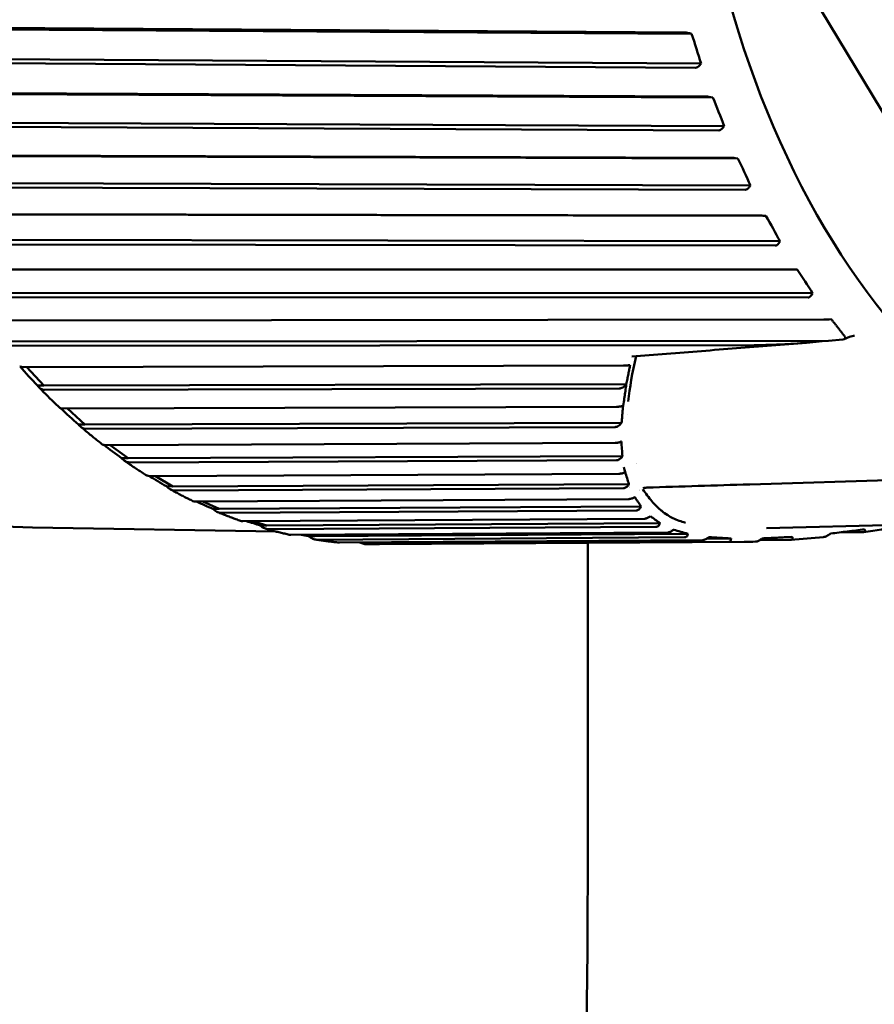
# Model space of a CAD drawing. Header units: millimetres. Extents: x 0 to 4878, y -120 to 1682.
# Tile 91 of 256: x 600 to 613, y 1034 to 1049. Entities that reach past the tile are written whole.
import ezdxf

# ---------------------------------------------------------------- set-up
doc = ezdxf.new("R2010")
doc.units = ezdxf.units.MM
doc.header["$LTSCALE"] = 2
doc.layers.add('Sichtbar (ISO)', color=7, linetype='Continuous', lineweight=50)

msp = doc.modelspace()

# ---------------------------------------------------------------- linework, layer by layer
at = {"layer": 'Sichtbar (ISO)'}
for p, q in [((611.7503, 1050.0861), (613.7755, 1046.7271)), ((597.5798, 1048.9307), (610.2372, 1048.8501)), ((610.3459, 1048.8283), (597.6196, 1048.9093)), ((610.3459, 1048.8283), (610.3138, 1048.8371)), ((610.488, 1048.3792), (597.7617, 1048.4603)), ((610.4059, 1048.3172), (597.7485, 1048.3977)), ((610.4668, 1048.3537), (610.488, 1048.3792)), ((597.9077, 1047.9445), (610.5578, 1047.8851)), ((610.6675, 1047.8686), (597.9486, 1047.9283)), ((610.6675, 1047.8686), (610.6349, 1047.8753)), ((610.7554, 1047.3756), (598.1054, 1047.4349)), ((610.834, 1047.4393), (598.1151, 1047.499)), ((610.8142, 1047.413), (610.834, 1047.4393)), ((598.2892, 1047.0035), (610.9306, 1046.9642)), ((611.0411, 1046.9532), (598.3309, 1046.9926)), ((611.0411, 1046.9532), (611.0082, 1046.9577)), ((611.2308, 1046.5465), (598.5206, 1046.5859)), ((611.2125, 1046.5198), (611.2308, 1046.5465)), ((611.1558, 1046.4816), (598.5144, 1046.5207)), ((598.7215, 1046.1141), (611.3532, 1046.0939)), ((611.4641, 1046.0884), (598.7637, 1046.1087)), ((611.4641, 1046.0884), (611.4311, 1046.0906)), ((611.6044, 1045.6414), (598.9727, 1045.6615)), ((611.6758, 1045.7071), (598.9753, 1045.7274)), ((611.659, 1045.6801), (611.6758, 1045.7071)), ((599.2017, 1045.2824), (611.8228, 1045.28)), ((611.9338, 1045.28), (611.9007, 1045.28)), ((612.1659, 1044.9267), (599.4762, 1044.9292)), ((612.1506, 1044.8996), (612.1659, 1044.9267)), ((612.0982, 1044.8607), (599.4773, 1044.8631)), ((599.7266, 1044.5142), (612.3359, 1044.528)), ((612.4468, 1044.5336), (612.4137, 1044.5313)), ((612.4039, 1044.2104), (600.0199, 1044.1968)), ((612.6223, 1044.228), (612.4039, 1044.2104)), ((612.7226, 1044.2664), (612.6383, 1044.2318)), ((611.2866, 1044.1434), (600.0245, 1044.1309)), ((600.2925, 1043.8145), (609.3236, 1043.8351)), ((600.3444, 1043.8146), (600.6026, 1043.5352)), ((600.6026, 1043.5352), (600.5048, 1043.5369)), ((609.3628, 1043.5552), (600.6026, 1043.5352)), ((609.2564, 1043.4898), (600.6108, 1043.47)), ((609.3918, 1043.2974), (609.3918, 1043.2975)), ((600.8955, 1043.1883), (609.2181, 1043.216)), ((600.9546, 1043.1885), (601.2203, 1042.949)), ((609.2931, 1042.9758), (601.2203, 1042.949)), ((609.3751, 1043.1006), (609.3751, 1043.1006)), ((601.2203, 1042.949), (601.1225, 1042.9506)), ((609.1947, 1042.9115), (601.2321, 1042.8849)), ((601.5317, 1042.6398), (609.1938, 1042.6724)), ((601.6006, 1042.6401), (601.8688, 1042.4421)), ((601.8688, 1042.4421), (601.7711, 1042.4437)), ((609.3049, 1042.4736), (601.8688, 1042.4421)), ((609.2152, 1042.4107), (601.8842, 1042.3796)), ((609.346, 1042.2351), (609.3459, 1042.2351)), ((609.3468, 1042.2351), (609.3467, 1042.2351)), ((602.1965, 1042.1728), (609.2526, 1042.2082)), ((602.2799, 1042.1732), (602.5438, 1042.018)), ((615.3555, 1042.1762), (611.2241, 1042.0483)), ((602.5438, 1042.018), (602.446, 1042.0196)), ((609.4017, 1042.0524), (602.5438, 1042.018)), ((609.3201, 1041.9914), (602.5625, 1041.9574)), ((602.8855, 1041.7904), (609.3976, 1041.8272)), ((602.9918, 1041.791), (603.2405, 1041.6795)), ((603.2405, 1041.6795), (603.1427, 1041.6812)), ((609.5861, 1041.7154), (603.2405, 1041.6795)), ((609.514, 1041.6568), (603.2625, 1041.6214)), ((603.594, 1041.4952), (609.6355, 1041.5322)), ((603.7416, 1041.4961), (603.9542, 1041.4291)), ((609.7033, 1041.5686), (609.7033, 1041.5686)), ((618.4711, 1041.553), (611.4732, 1041.3919)), ((600.4295, 1041.4), (604.0957, 1041.3387)), ((603.9542, 1041.4291), (603.8565, 1041.4308)), ((609.8713, 1041.4654), (603.9542, 1041.4291)), ((609.8085, 1041.4096), (603.9794, 1041.3738)), ((610.0256, 1041.3666), (610.0249, 1041.3665)), ((604.317, 1041.2893), (609.9859, 1041.3259)), ((604.5599, 1041.2909), (604.6801, 1041.2685)), ((604.6801, 1041.2685), (604.5824, 1041.2701)), ((610.2904, 1041.3046), (604.6801, 1041.2685)), ((610.241, 1041.252), (604.7083, 1041.2163)), ((605.0498, 1041.1741), (610.5109, 1041.2103)), ((610.9396, 1041.2351), (610.5736, 1041.2327)), ((611.8364, 1041.2127), (611.3714, 1041.2097)), ((612.9275, 1041.3309), (612.6002, 1041.3288)), ((610.9052, 1041.1861), (605.4442, 1041.15)), ((611.1384, 1041.1843), (605.649, 1041.1478)), ((608.7828, 1037.2137), (608.7828, 1041.1686))]:
    msp.add_line(p, q, dxfattribs=at)
for centre, major_axis, ratio, start_param, end_param in [((618.6435, 1054.347), (-0.2108, -12.5905), 0.6653497, 2.6722024, 6.7534186), ((600.6974, 1048.6656), (-7.6903, 10.2887), 0.6782666, 4.2183475, 4.2572751), ((601.0368, 1047.6995), (-8.6472, 9.4986), 0.6482651, 4.1556394, 4.194567), ((601.4287, 1046.7799), (-9.4661, 8.6828), 0.6139146, 4.1002215, 4.1391492), ((601.8701, 1045.9132), (-10.1603, 7.8592), 0.5754498, 4.0517383, 4.090666), ((602.3582, 1045.1052), (-10.7441, 7.04), 0.5331334, 4.0097202, 4.0486478), ((612.5736, 1044.2834), (0.0754, -0.0418), 0.4872511, 5.6508594, 5.841326), ((612.526, 1044.2938), (0.1291, -0.0466), 0.3803674, 5.8109239, 6.8170891), ((600.4253, 1043.6811), (-0.5095, 0.5483), 0.0546078, 1.2634996, 1.7858814), ((601.0354, 1043.0775), (-0.5387, 0.4827), 0.0513343, 1.2719574, 1.7791268), ((601.6772, 1042.5524), (-0.5642, 0.4139), 0.0468586, 1.2881699, 1.7722403), ((611.7231, 1054.4628), (-0.2092, -12.4982), 0.6653497, 6.0136213, 6.0136263), ((611.7231, 1054.4628), (-0.2092, -12.4982), 0.6653497, 6.0399897, 6.0399907), ((602.3464, 1042.1094), (-0.5858, 0.3423), 0.0409929, 1.3135599, 1.7655111), ((610.952, 1054.4757), (-0.2118, -12.6482), 0.6653497, 6.1240682, 6.1240722), ((610.952, 1054.4757), (-0.2118, -12.6482), 0.6653497, 6.1431409, 6.143147), ((609.6428, 1041.8863), (-0.1067, -0.1104), 0.6146761, 4.3354874, 4.3356648), ((610.952, 1054.4757), (-0.2118, -12.6482), 0.6653497, 6.1500364, 6.1500444), ((603.0385, 1041.7514), (-0.6033, 0.2684), 0.033633, 1.3499147, 1.7593323), ((603.7487, 1041.481), (-0.6168, 0.1928), 0.0248183, 1.4162303, 1.7541717), ((604.4722, 1041.2999), (-0.626, 0.116), 0.0147789, 1.5738035, 1.7505054)]:
    msp.add_ellipse(centre, major_axis=major_axis, ratio=ratio, start_param=start_param, end_param=end_param, dxfattribs=at)
for points, knots in [([(600.8731, 1067.8963), (599.9327, 1067.9121), (598.9892, 1067.7036), (597.186, 1066.8603), (596.3274, 1066.2219), (594.7784, 1064.5756), (594.09, 1063.5638), (592.9577, 1061.2719), (592.5147, 1059.9913), (591.9191, 1057.2931), (591.7667, 1055.876), (591.7672, 1053.0479), (591.9201, 1051.6375), (592.5165, 1048.9644), (592.96, 1047.7023), (594.0953, 1045.4543), (594.7868, 1044.4685), (596.3494, 1042.8782), (597.2199, 1042.2723), (598.8804, 1041.5782), (599.6535, 1041.413), (600.4295, 1041.4)], [4.7418982, 4.7418982, 4.7418982, 4.7418982, 5.0559758, 5.0559758, 5.3733113, 5.3733113, 5.6943107, 5.6943107, 6.0162376, 6.0162376, 6.3381133, 6.3381133, 6.6599202, 6.6599202, 6.9818165, 6.9818165, 7.3037049, 7.3037049, 7.6243276, 7.6243276, 7.8834909, 7.8834909, 7.8834909, 7.8834909]), ([(610.3138, 1048.8371), (610.3113, 1048.8378), (610.3089, 1048.8385), (610.294, 1048.8424), (610.2787, 1048.8456), (610.2563, 1048.849), (610.2453, 1048.85), (610.2372, 1048.8501)], [-0.0079867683, -0.0079867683, -0.0079867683, -0.0079867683, -0.0072465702, -0.0072465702, -0.0033214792, -0.0033214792, -0.0001731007, -0.0001731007, -0.0001731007, -0.0001731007]), ([(610.4059, 1048.3172), (610.414, 1048.3172), (610.4238, 1048.3199), (610.4421, 1048.3293), (610.4534, 1048.3387), (610.4636, 1048.3498), (610.4652, 1048.3517), (610.4668, 1048.3537)], [-0.0711820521, -0.0711820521, -0.0711820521, -0.0711820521, -0.0680336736, -0.0680336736, -0.0641085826, -0.0641085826, -0.0633683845, -0.0633683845, -0.0633683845, -0.0633683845]), ([(610.6349, 1047.8753), (610.6324, 1047.8758), (610.63, 1047.8763), (610.6149, 1047.8792), (610.5994, 1047.8817), (610.5769, 1047.8843), (610.5659, 1047.885), (610.5578, 1047.8851)], [-0.0079867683, -0.0079867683, -0.0079867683, -0.0079867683, -0.0072465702, -0.0072465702, -0.0033214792, -0.0033214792, -0.0001731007, -0.0001731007, -0.0001731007, -0.0001731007]), ([(610.7554, 1047.3756), (610.7634, 1047.3756), (610.7731, 1047.3783), (610.7908, 1047.388), (610.8016, 1047.3976), (610.8112, 1047.4091), (610.8127, 1047.411), (610.8142, 1047.413)], [-0.0711820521, -0.0711820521, -0.0711820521, -0.0711820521, -0.0680336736, -0.0680336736, -0.0641085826, -0.0641085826, -0.0633683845, -0.0633683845, -0.0633683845, -0.0633683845]), ([(611.0082, 1046.9577), (611.0057, 1046.958), (611.0032, 1046.9584), (610.988, 1046.9603), (610.9724, 1046.962), (610.9498, 1046.9637), (610.9387, 1046.9642), (610.9306, 1046.9642)], [-0.0079867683, -0.0079867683, -0.0079867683, -0.0079867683, -0.0072465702, -0.0072465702, -0.0033214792, -0.0033214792, -0.0001731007, -0.0001731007, -0.0001731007, -0.0001731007]), ([(611.1558, 1046.4816), (611.1638, 1046.4816), (611.1733, 1046.4844), (611.1905, 1046.4943), (611.2008, 1046.5041), (611.2097, 1046.5158), (611.2111, 1046.5178), (611.2125, 1046.5198)], [-0.0711820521, -0.0711820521, -0.0711820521, -0.0711820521, -0.0680336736, -0.0680336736, -0.0641085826, -0.0641085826, -0.0633683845, -0.0633683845, -0.0633683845, -0.0633683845]), ([(611.4311, 1046.0906), (611.4286, 1046.0908), (611.4261, 1046.091), (611.4107, 1046.0919), (611.3951, 1046.0928), (611.3724, 1046.0936), (611.3613, 1046.0939), (611.3532, 1046.0939)], [-0.0079867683, -0.0079867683, -0.0079867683, -0.0079867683, -0.0072465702, -0.0072465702, -0.0033214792, -0.0033214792, -0.0001731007, -0.0001731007, -0.0001731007, -0.0001731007]), ([(611.6044, 1045.6414), (611.6125, 1045.6415), (611.6218, 1045.6443), (611.6384, 1045.6543), (611.6482, 1045.6642), (611.6564, 1045.676), (611.6577, 1045.678), (611.659, 1045.6801)], [-0.0711820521, -0.0711820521, -0.0711820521, -0.0711820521, -0.0680336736, -0.0680336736, -0.0641085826, -0.0641085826, -0.0633683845, -0.0633683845, -0.0633683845, -0.0633683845]), ([(611.9007, 1045.28), (611.8981, 1045.28), (611.8957, 1045.28), (611.8803, 1045.28), (611.8646, 1045.28), (611.8419, 1045.28), (611.8308, 1045.28), (611.8228, 1045.28)], [-0.0079867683, -0.0079867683, -0.0079867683, -0.0079867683, -0.0072465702, -0.0072465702, -0.0033214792, -0.0033214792, -0.0001731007, -0.0001731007, -0.0001731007, -0.0001731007]), ([(612.0982, 1044.8607), (612.1063, 1044.8608), (612.1154, 1044.8637), (612.1315, 1044.8737), (612.1407, 1044.8837), (612.1483, 1044.8955), (612.1494, 1044.8975), (612.1506, 1044.8996)], [-0.0711820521, -0.0711820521, -0.0711820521, -0.0711820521, -0.0680336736, -0.0680336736, -0.0641085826, -0.0641085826, -0.0633683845, -0.0633683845, -0.0633683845, -0.0633683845]), ([(612.4137, 1044.5313), (612.4112, 1044.5312), (612.4087, 1044.531), (612.3934, 1044.53), (612.3777, 1044.5292), (612.355, 1044.5283), (612.344, 1044.528), (612.3359, 1044.528)], [-0.0079867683, -0.0079867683, -0.0079867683, -0.0079867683, -0.0072465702, -0.0072465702, -0.0033214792, -0.0033214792, -0.0001731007, -0.0001731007, -0.0001731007, -0.0001731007]), ([(612.0736, 1044.1802), (611.8981, 1044.1662), (611.7227, 1044.1522), (611.3719, 1044.1244), (611.1966, 1044.1105), (610.8459, 1044.0827), (610.6707, 1044.0689), (610.3202, 1044.0412), (610.145, 1044.0274), (609.7946, 1043.9999), (609.6195, 1043.9862), (609.4444, 1043.9724)], [4.7304862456, 4.7304862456, 4.7304862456, 4.7304862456, 4.7309625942, 4.7309625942, 4.7314389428, 4.7314389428, 4.7319152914, 4.7319152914, 4.73239164, 4.73239164, 4.7328679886, 4.7328679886, 4.7328679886, 4.7328679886]), ([(611.2866, 1044.1434), (611.3033, 1044.1434), (611.3201, 1044.1435), (611.4482, 1044.1448), (611.5594, 1044.1488), (611.8917, 1044.1646), (612.1596, 1044.1853), (612.4039, 1044.2104)], [-0.56820326, -0.56820326, -0.56820326, -0.56820326, -0.5621239, -0.5621239, -0.52178613, -0.52178613, -0.42946614, -0.42946614, -0.42946614, -0.42946614]), ([(612.7976, 1044.2858), (612.786, 1044.2848), (612.774, 1044.2827), (612.7488, 1044.2763), (612.7355, 1044.2717), (612.7226, 1044.2664)], [0, 0, 0, 0, 0.0036893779, 0.0036893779, 0.0078683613, 0.0078683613, 0.0078683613, 0.0078683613]), ([(600.2925, 1043.8145), (600.2916, 1043.8145), (600.2907, 1043.8145), (600.2899, 1043.8146), (600.2734, 1043.8148), (600.2584, 1043.8162), (600.244, 1043.8195), (600.24, 1043.8214), (600.238, 1043.8235)], [0.143052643, 0.143052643, 0.143052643, 0.143052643, 0.143393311, 0.143393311, 0.143393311, 0.150034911, 0.150034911, 0.154894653, 0.154894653, 0.154894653, 0.154894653]), ([(609.4218, 1043.8461), (609.4182, 1043.8452), (609.4143, 1043.8443), (609.4058, 1043.8425), (609.4013, 1043.8417), (609.3898, 1043.8398), (609.3828, 1043.8389), (609.368, 1043.8372), (609.3606, 1043.8366), (609.3425, 1043.8354), (609.3325, 1043.8351), (609.3236, 1043.8351)], [0.000001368, 0.000001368, 0.000001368, 0.000001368, 0.001670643, 0.001670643, 0.003259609, 0.003259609, 0.005454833, 0.005454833, 0.007731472, 0.007731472, 0.011244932, 0.011244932, 0.011244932, 0.011244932]), ([(609.3636, 1043.5557), (609.3686, 1043.5818), (609.3739, 1043.6082), (609.3846, 1043.6607), (609.3899, 1043.6868), (609.3951, 1043.7129)], [0.000009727, 0.000009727, 0.000009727, 0.000009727, 0.018047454, 0.018047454, 0.035851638, 0.035851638, 0.035851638, 0.035851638]), ([(609.4218, 1043.8461), (609.4174, 1043.824), (609.4129, 1043.8015), (609.404, 1043.7575), (609.3994, 1043.7348), (609.3951, 1043.7129)], [-0.029825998, -0.029825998, -0.029825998, -0.029825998, -0.014933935, -0.014933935, -0.000011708, -0.000011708, -0.000011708, -0.000011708]), ([(600.5048, 1043.5369), (600.5191, 1043.5175), (600.5382, 1043.4983), (600.5718, 1043.477), (600.5917, 1043.4703), (600.6082, 1043.47), (600.6091, 1043.47), (600.6099, 1043.47), (600.6108, 1043.47)], [0.129222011, 0.129222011, 0.129222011, 0.129222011, 0.13675171, 0.13675171, 0.143393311, 0.143393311, 0.143393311, 0.143733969, 0.143733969, 0.143733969, 0.143733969]), ([(600.5251, 1043.5127), (600.5459, 1043.4911), (600.5668, 1043.4696), (600.6087, 1043.427), (600.6297, 1043.4058), (600.6719, 1043.3637), (600.693, 1043.3428), (600.7354, 1043.3012), (600.7567, 1043.2805), (600.7994, 1043.2395), (600.8207, 1043.2191), (600.8422, 1043.1989)], [1.012039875, 1.012039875, 1.012039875, 1.012039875, 1.020547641, 1.020547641, 1.029055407, 1.029055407, 1.037563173, 1.037563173, 1.046070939, 1.046070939, 1.054578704, 1.054578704, 1.054578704, 1.054578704]), ([(609.2564, 1043.4898), (609.2653, 1043.4898), (609.2742, 1043.4915), (609.2926, 1043.4974), (609.3023, 1043.5022), (609.3303, 1043.5196), (609.3479, 1043.5362), (609.3636, 1043.5557)], [0.000001, 0.000001, 0.000001, 0.000001, 0.003574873, 0.003574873, 0.007783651, 0.007783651, 0.016588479, 0.016588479, 0.016588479, 0.016588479]), ([(609.3335, 1043.3442), (609.3349, 1043.3534), (609.3363, 1043.3625), (609.3376, 1043.3715), (609.3387, 1043.3783), (609.3397, 1043.3851), (609.3407, 1043.3919), (609.3414, 1043.3969), (609.3422, 1043.402), (609.3429, 1043.4071), (609.3451, 1043.4222), (609.3473, 1043.4372), (609.3494, 1043.4521), (609.3544, 1043.4873), (609.3591, 1043.5218), (609.3636, 1043.5557)], [0.33333333, 0.33333333, 0.33333333, 0.33333333, 0.41666667, 0.41666667, 0.41666667, 0.47916667, 0.47916667, 0.47916667, 0.5261922, 0.5261922, 0.5261922, 0.66666667, 0.66666667, 0.66666667, 0.9991347, 0.9991347, 0.9991347, 0.9991347]), ([(600.8955, 1043.1883), (600.8947, 1043.1883), (600.8938, 1043.1883), (600.893, 1043.1883), (600.8764, 1043.1886), (600.8614, 1043.1905), (600.8483, 1043.1947), (600.8448, 1043.1967), (600.8424, 1043.1989)], [0.143052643, 0.143052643, 0.143052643, 0.143052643, 0.143393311, 0.143393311, 0.143393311, 0.150034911, 0.150034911, 0.153752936, 0.153752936, 0.153752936, 0.153752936]), ([(609.3157, 1043.2328), (609.3118, 1043.2312), (609.3083, 1043.23), (609.3001, 1043.2274), (609.2954, 1043.2261), (609.2837, 1043.2232), (609.2766, 1043.2217), (609.2618, 1043.2192), (609.2543, 1043.2182), (609.2365, 1043.2165), (609.2267, 1043.2161), (609.2181, 1043.216)], [0.000229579, 0.000229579, 0.000229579, 0.000229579, 0.00175676, 0.00175676, 0.003432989, 0.003432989, 0.005659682, 0.005659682, 0.00796036, 0.00796036, 0.011389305, 0.011389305, 0.011389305, 0.011389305]), ([(609.3157, 1043.2328), (609.3129, 1043.2061), (609.3106, 1043.1797), (609.3061, 1043.1274), (609.3039, 1043.1014), (609.3016, 1043.0754)], [-0.039430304, -0.039430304, -0.039430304, -0.039430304, -0.019597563, -0.019597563, -0.000011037, -0.000011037, -0.000011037, -0.000011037]), ([(609.1947, 1042.9115), (609.2033, 1042.9115), (609.2117, 1042.9131), (609.2288, 1042.9188), (609.2377, 1042.9233), (609.2638, 1042.9404), (609.2799, 1042.9569), (609.2933, 1042.976)], [0.000001, 0.000001, 0.000001, 0.000001, 0.003421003, 0.003421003, 0.007406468, 0.007406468, 0.016081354, 0.016081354, 0.016081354, 0.016081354]), ([(609.2933, 1042.976), (609.2946, 1042.9926), (609.296, 1043.0092), (609.2988, 1043.0423), (609.3002, 1043.0588), (609.3016, 1043.0754)], [0, 0, 0, 0, 0.012498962, 0.012498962, 0.024951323, 0.024951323, 0.024951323, 0.024951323]), ([(601.1225, 1042.9506), (601.1379, 1042.9316), (601.1579, 1042.9128), (601.1928, 1042.8918), (601.213, 1042.8852), (601.2295, 1042.8849), (601.2304, 1042.8849), (601.2312, 1042.8849), (601.2321, 1042.8849)], [0.129222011, 0.129222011, 0.129222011, 0.129222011, 0.13675171, 0.13675171, 0.143393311, 0.143393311, 0.143393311, 0.143733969, 0.143733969, 0.143733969, 0.143733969]), ([(601.1531, 1042.9187), (601.1747, 1042.9001), (601.1963, 1042.8817), (601.2397, 1042.8451), (601.2614, 1042.827), (601.305, 1042.791), (601.3268, 1042.7731), (601.3706, 1042.7376), (601.3926, 1042.72), (601.4366, 1042.6851), (601.4586, 1042.6677), (601.4807, 1042.6505)], [1.095142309, 1.095142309, 1.095142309, 1.095142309, 1.103479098, 1.103479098, 1.111815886, 1.111815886, 1.120152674, 1.120152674, 1.128489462, 1.128489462, 1.136826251, 1.136826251, 1.136826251, 1.136826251]), ([(609.2893, 1042.6941), (609.2858, 1042.6923), (609.2819, 1042.6905), (609.2735, 1042.6871), (609.2691, 1042.6854), (609.2576, 1042.6817), (609.2505, 1042.6797), (609.2354, 1042.6764), (609.2279, 1042.6751), (609.2109, 1042.6729), (609.2018, 1042.6724), (609.1938, 1042.6724)], [0.000002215, 0.000002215, 0.000002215, 0.000002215, 0.001651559, 0.001651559, 0.003241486, 0.003241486, 0.005518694, 0.005518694, 0.007867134, 0.007867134, 0.011071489, 0.011071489, 0.011071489, 0.011071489]), ([(609.2893, 1042.6941), (609.292, 1042.6571), (609.2946, 1042.6201), (609.2999, 1042.5465), (609.3025, 1042.51), (609.3049, 1042.4733)], [-0.062559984, -0.062559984, -0.062559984, -0.062559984, -0.031101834, -0.031101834, -0.000069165, -0.000069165, -0.000069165, -0.000069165]), ([(601.5317, 1042.6398), (601.5308, 1042.6398), (601.5299, 1042.6398), (601.5291, 1042.6399), (601.5126, 1042.6401), (601.4974, 1042.6426), (601.4857, 1042.6473), (601.4831, 1042.6488), (601.4809, 1042.6506)], [0.1430526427, 0.1430526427, 0.1430526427, 0.1430526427, 0.1433933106, 0.1433933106, 0.1433933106, 0.1500349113, 0.1500349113, 0.1524867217, 0.1524867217, 0.1524867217, 0.1524867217]), ([(601.7711, 1042.4437), (601.7875, 1042.4252), (601.8085, 1042.4068), (601.8445, 1042.3863), (601.865, 1042.3799), (601.8816, 1042.3796), (601.8824, 1042.3796), (601.8833, 1042.3796), (601.8841, 1042.3796)], [0.129222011, 0.129222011, 0.129222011, 0.129222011, 0.13675171, 0.13675171, 0.143393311, 0.143393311, 0.143393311, 0.143733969, 0.143733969, 0.143733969, 0.143733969]), ([(601.814, 1042.4046), (601.8361, 1042.3891), (601.8583, 1042.3737), (601.9028, 1042.3433), (601.9251, 1042.3282), (601.9697, 1042.2983), (601.9921, 1042.2835), (602.0369, 1042.2541), (602.0594, 1042.2396), (602.1044, 1042.2108), (602.1269, 1042.1965), (602.1495, 1042.1824)], [1.178243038, 1.178243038, 1.178243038, 1.178243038, 1.186411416, 1.186411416, 1.194579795, 1.194579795, 1.202748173, 1.202748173, 1.210916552, 1.210916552, 1.219084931, 1.219084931, 1.219084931, 1.219084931]), ([(609.2152, 1042.4107), (609.2235, 1042.4107), (609.2316, 1042.4124), (609.2478, 1042.418), (609.2559, 1042.4224), (609.2797, 1042.4391), (609.2938, 1042.4551), (609.3049, 1042.4733)], [0.000001, 0.000001, 0.000001, 0.000001, 0.003329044, 0.003329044, 0.007171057, 0.007171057, 0.01548845, 0.01548845, 0.01548845, 0.01548845]), ([(609.3461, 1042.2348), (609.3425, 1042.2326), (609.3386, 1042.2304), (609.3302, 1042.2261), (609.3256, 1042.224), (609.3139, 1042.2193), (609.3066, 1042.2169), (609.2913, 1042.2127), (609.2838, 1042.2112), (609.2678, 1042.2088), (609.2598, 1042.2082), (609.2526, 1042.2082)], [0.000054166, 0.000054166, 0.000054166, 0.000054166, 0.001695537, 0.001695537, 0.00333713, 0.00333713, 0.005679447, 0.005679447, 0.008091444, 0.008091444, 0.010966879, 0.010966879, 0.010966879, 0.010966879]), ([(609.4017, 1042.0524), (609.3924, 1042.083), (609.3831, 1042.1137), (609.3649, 1042.1746), (609.3558, 1042.2049), (609.3463, 1042.235)], [0.000014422, 0.000014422, 0.000014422, 0.000014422, 0.030355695, 0.030355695, 0.060380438, 0.060380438, 0.060380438, 0.060380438]), ([(602.1965, 1042.1728), (602.1956, 1042.1728), (602.1948, 1042.1728), (602.1939, 1042.1728), (602.1774, 1042.1731), (602.1621, 1042.176), (602.152, 1042.1809), (602.1508, 1042.1816), (602.1496, 1042.1824)], [0.1430526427, 0.1430526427, 0.1430526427, 0.1430526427, 0.1433933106, 0.1433933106, 0.1433933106, 0.1500349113, 0.1500349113, 0.151073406, 0.151073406, 0.151073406, 0.151073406]), ([(602.446, 1042.0196), (602.4634, 1042.0016), (602.4855, 1041.9838), (602.5225, 1041.964), (602.5434, 1041.9577), (602.5599, 1041.9575), (602.5608, 1041.9574), (602.5616, 1041.9574), (602.5625, 1041.9574)], [0.129222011, 0.129222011, 0.129222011, 0.129222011, 0.13675171, 0.13675171, 0.143393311, 0.143393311, 0.143393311, 0.143733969, 0.143733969, 0.143733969, 0.143733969]), ([(602.5032, 1041.9743), (602.5258, 1041.9619), (602.5484, 1041.9496), (602.5936, 1041.9252), (602.6163, 1041.9132), (602.6617, 1041.8894), (602.6845, 1041.8776), (602.73, 1041.8543), (602.7528, 1041.8429), (602.7985, 1041.8201), (602.8214, 1041.8089), (602.8443, 1041.7978)], [1.261321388, 1.261321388, 1.261321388, 1.261321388, 1.269332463, 1.269332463, 1.277343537, 1.277343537, 1.285354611, 1.285354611, 1.293365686, 1.293365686, 1.30137676, 1.30137676, 1.30137676, 1.30137676]), ([(609.3201, 1041.9914), (609.3276, 1041.9914), (609.3347, 1041.9928), (609.3488, 1041.9975), (609.3558, 1042.0012), (609.376, 1042.0153), (609.3876, 1042.0287), (609.3967, 1042.044)], [0.000001, 0.000001, 0.000001, 0.000001, 0.002978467, 0.002978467, 0.006363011, 0.006363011, 0.013664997, 0.013664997, 0.013664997, 0.013664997]), ([(609.4017, 1042.0524), (609.4009, 1042.051), (609.4, 1042.0496), (609.3984, 1042.0468), (609.3976, 1042.0454), (609.3967, 1042.044)], [-0.0013472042, -0.0013472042, -0.0013472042, -0.0013472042, -0.0006727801, -0.0006727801, -0.0000060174, -0.0000060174, -0.0000060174, -0.0000060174]), ([(609.877, 1041.6648), (609.8316, 1041.7036), (609.7891, 1041.7477), (609.7477, 1041.7957), (609.7006, 1041.8503), (609.6549, 1041.91), (609.6128, 1041.977)], [0.86579589, 0.86579589, 0.86579589, 0.86579589, 0.92857143, 0.92857143, 0.92857143, 0.99992169, 0.99992169, 0.99992169, 0.99992169]), ([(602.8855, 1041.7904), (602.8846, 1041.7904), (602.8838, 1041.7904), (602.8829, 1041.7904), (602.8678, 1041.7906), (602.8535, 1041.7935), (602.8443, 1041.7978)], [0.1430526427, 0.1430526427, 0.1430526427, 0.1430526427, 0.1433933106, 0.1433933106, 0.1433933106, 0.1494915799, 0.1494915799, 0.1494915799, 0.1494915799]), ([(609.4815, 1041.8533), (609.4756, 1041.8495), (609.469, 1041.8458), (609.4547, 1041.8392), (609.4472, 1041.8363), (609.4322, 1041.8317), (609.425, 1041.83), (609.4107, 1041.8277), (609.4038, 1041.8272), (609.3976, 1041.8272)], [0.0000143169, 0.0000143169, 0.0000143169, 0.0000143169, 0.0024538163, 0.0024538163, 0.0048785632, 0.0048785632, 0.0072248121, 0.0072248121, 0.0097211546, 0.0097211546, 0.0097211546, 0.0097211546]), ([(609.4903, 1041.859), (609.4888, 1041.858), (609.4873, 1041.8571), (609.4844, 1041.8552), (609.4829, 1041.8543), (609.4816, 1041.8534)], [0.0000263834, 0.0000263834, 0.0000263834, 0.0000263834, 0.0006322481, 0.0006322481, 0.0012272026, 0.0012272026, 0.0012272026, 0.0012272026]), ([(609.5861, 1041.7154), (609.5697, 1041.7394), (609.5536, 1041.7634), (609.5217, 1041.8112), (609.5059, 1041.8351), (609.4903, 1041.859)], [0, 0, 0, 0, 0.029069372, 0.029069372, 0.05808792, 0.05808792, 0.05808792, 0.05808792]), ([(603.1427, 1041.6812), (603.1611, 1041.6639), (603.1841, 1041.6468), (603.2222, 1041.6277), (603.2434, 1041.6217), (603.2599, 1041.6214), (603.2608, 1041.6214), (603.2616, 1041.6214), (603.2625, 1041.6214)], [0.129222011, 0.129222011, 0.129222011, 0.129222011, 0.13675171, 0.13675171, 0.143393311, 0.143393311, 0.143393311, 0.143733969, 0.143733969, 0.143733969, 0.143733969]), ([(609.514, 1041.6568), (609.5207, 1041.6568), (609.5271, 1041.658), (609.5395, 1041.6621), (609.5456, 1041.6653), (609.5629, 1041.6775), (609.5725, 1041.6893), (609.5794, 1041.7029)], [0.000000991, 0.000000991, 0.000000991, 0.000000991, 0.002703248, 0.002703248, 0.005729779, 0.005729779, 0.012285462, 0.012285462, 0.012285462, 0.012285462]), ([(609.5861, 1041.7154), (609.585, 1041.7134), (609.5839, 1041.7113), (609.5816, 1041.7072), (609.5805, 1041.7051), (609.5794, 1041.7029)], [-0.0020860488, -0.0020860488, -0.0020860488, -0.0020860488, -0.0010811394, -0.0010811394, -0.0000268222, -0.0000268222, -0.0000268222, -0.0000268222]), ([(610.255, 1041.4705), (610.1886, 1041.4899), (610.1248, 1041.5128), (610.0648, 1041.542), (610.0379, 1041.555), (610.0118, 1041.5693), (609.9864, 1041.5849), (609.9551, 1041.6042), (609.9249, 1041.6256), (609.8959, 1041.649), (609.8895, 1041.6542), (609.8832, 1041.6595), (609.877, 1041.6648)], [0.71428571, 0.71428571, 0.71428571, 0.71428571, 0.78571429, 0.78571429, 0.78571429, 0.81771181, 0.81771181, 0.81771181, 0.85714286, 0.85714286, 0.85714286, 0.86579589, 0.86579589, 0.86579589, 0.86579589]), ([(603.2159, 1041.6314), (603.2387, 1041.622), (603.2616, 1041.6127), (603.3074, 1041.5943), (603.3304, 1041.5853), (603.3763, 1041.5675), (603.3993, 1041.5588), (603.4453, 1041.5415), (603.4684, 1041.533), (603.5145, 1041.5163), (603.5376, 1041.5081), (603.5607, 1041.5)], [1.344352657, 1.344352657, 1.344352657, 1.344352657, 1.352227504, 1.352227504, 1.36010235, 1.36010235, 1.367977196, 1.367977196, 1.375852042, 1.375852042, 1.383726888, 1.383726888, 1.383726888, 1.383726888]), ([(603.594, 1041.4952), (603.5931, 1041.4952), (603.5922, 1041.4952), (603.5914, 1041.4952), (603.5802, 1041.4954), (603.5695, 1041.4972), (603.5609, 1041.5001)], [0.1430526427, 0.1430526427, 0.1430526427, 0.1430526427, 0.1433933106, 0.1433933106, 0.1433933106, 0.1478740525, 0.1478740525, 0.1478740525, 0.1478740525]), ([(609.7135, 1041.5595), (609.7078, 1041.5553), (609.7015, 1041.5515), (609.6879, 1041.5446), (609.6809, 1041.5416), (609.6671, 1041.5369), (609.6605, 1041.5352), (609.6474, 1041.5328), (609.6412, 1041.5323), (609.6355, 1041.5322)], [0.0000178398, 0.0000178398, 0.0000178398, 0.0000178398, 0.002321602, 0.002321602, 0.0046135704, 0.0046135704, 0.0068013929, 0.0068013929, 0.0090947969, 0.0090947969, 0.0090947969, 0.0090947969]), ([(609.7272, 1041.5688), (609.7249, 1041.5672), (609.7226, 1041.5656), (609.7181, 1041.5625), (609.7158, 1041.561), (609.7135, 1041.5595)], [0.0000357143, 0.0000357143, 0.0000357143, 0.0000357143, 0.0009323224, 0.0009323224, 0.0018307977, 0.0018307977, 0.0018307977, 0.0018307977]), ([(609.8713, 1041.4654), (609.8466, 1041.4826), (609.8224, 1041.4998), (609.7743, 1041.5342), (609.7506, 1041.5515), (609.7272, 1041.5688)], [0.0000041, 0.0000041, 0.0000041, 0.0000041, 0.027638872, 0.027638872, 0.055509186, 0.055509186, 0.055509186, 0.055509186]), ([(603.8565, 1041.4308), (603.8758, 1041.4143), (603.8997, 1041.398), (603.9388, 1041.3799), (603.9603, 1041.3741), (603.9768, 1041.3738), (603.9777, 1041.3738), (603.9785, 1041.3738), (603.9794, 1041.3738)], [0.129222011, 0.129222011, 0.129222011, 0.129222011, 0.13675171, 0.13675171, 0.143393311, 0.143393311, 0.143393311, 0.143733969, 0.143733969, 0.143733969, 0.143733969]), ([(603.9467, 1041.3785), (603.9698, 1041.372), (603.9929, 1041.3657), (604.039, 1041.3533), (604.0622, 1041.3472), (604.1084, 1041.3354), (604.1316, 1041.3296), (604.1779, 1041.3183), (604.2011, 1041.3127), (604.2475, 1041.302), (604.2707, 1041.2967), (604.294, 1041.2916)], [1.427310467, 1.427310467, 1.427310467, 1.427310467, 1.435080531, 1.435080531, 1.442850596, 1.442850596, 1.45062066, 1.45062066, 1.458390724, 1.458390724, 1.466160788, 1.466160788, 1.466160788, 1.466160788]), ([(609.8085, 1041.4096), (609.8145, 1041.4096), (609.8201, 1041.4106), (609.8309, 1041.4141), (609.836, 1041.4168), (609.8499, 1041.4268), (609.8577, 1041.4366), (609.8635, 1041.4488)], [0.000001, 0.000001, 0.000001, 0.000001, 0.002414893, 0.002414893, 0.005070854, 0.005070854, 0.01053238, 0.01053238, 0.01053238, 0.01053238]), ([(609.8713, 1041.4654), (609.87, 1041.4626), (609.8687, 1041.4598), (609.8661, 1041.4543), (609.8648, 1041.4515), (609.8635, 1041.4488)], [-0.002822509, -0.002822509, -0.002822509, -0.002822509, -0.0014111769, -0.0014111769, -0.0000020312, -0.0000020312, -0.0000020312, -0.0000020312]), ([(610.0581, 1041.3533), (610.0527, 1041.349), (610.0466, 1041.3452), (610.0339, 1041.3383), (610.0273, 1041.3353), (610.0146, 1041.3306), (610.0085, 1041.3289), (609.9967, 1041.3265), (609.9911, 1041.3259), (609.9859, 1041.3259)], [0.0000454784, 0.0000454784, 0.0000454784, 0.0000454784, 0.0022120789, 0.0022120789, 0.0043931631, 0.0043931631, 0.0064253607, 0.0064253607, 0.0085086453, 0.0085086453, 0.0085086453, 0.0085086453]), ([(610.0772, 1041.3669), (610.0732, 1041.3641), (610.0692, 1041.3612), (610.0628, 1041.3567), (610.0604, 1041.355), (610.0581, 1041.3533)], [0.0001086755, 0.0001086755, 0.0001086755, 0.0001086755, 0.0016287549, 0.0016287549, 0.0025473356, 0.0025473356, 0.0025473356, 0.0025473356]), ([(610.2904, 1041.3046), (610.2527, 1041.3149), (610.2165, 1041.3252), (610.1456, 1041.3459), (610.1109, 1041.3564), (610.0772, 1041.3669)], [0.000016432, 0.000016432, 0.000016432, 0.000016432, 0.025770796, 0.025770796, 0.052376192, 0.052376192, 0.052376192, 0.052376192]), ([(612.9475, 1041.3718), (612.8618, 1041.3613), (612.7762, 1041.3507), (612.6061, 1041.3296), (612.5216, 1041.319), (612.4372, 1041.3085)], [0.000038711, 0.000038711, 0.000038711, 0.000038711, 0.027918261, 0.027918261, 0.055542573, 0.055542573, 0.055542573, 0.055542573]), ([(612.9275, 1041.3309), (612.9334, 1041.331), (612.9387, 1041.3316), (612.9473, 1041.3344), (612.9506, 1041.3365), (612.9549, 1041.3419), (612.9559, 1041.3452), (612.9558, 1041.3527), (612.9546, 1041.3569), (612.9525, 1041.3614)], [0.000001, 0.000001, 0.000001, 0.000001, 0.0023680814, 0.0023680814, 0.0046250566, 0.0046250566, 0.006846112, 0.006846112, 0.009079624, 0.009079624, 0.009079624, 0.009079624]), ([(612.9475, 1041.3718), (612.9483, 1041.3701), (612.9491, 1041.3683), (612.9507, 1041.3648), (612.9515, 1041.3631), (612.9525, 1041.3614)], [-0.0018210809, -0.0018210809, -0.0018210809, -0.0018210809, -0.0009254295, -0.0009254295, -0.0000179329, -0.0000179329, -0.0000179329, -0.0000179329]), ([(604.3171, 1041.2893), (604.3162, 1041.2893), (604.3153, 1041.2893), (604.3145, 1041.2893), (604.3074, 1041.2894), (604.3005, 1041.2903), (604.2941, 1041.2917)], [0.1430526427, 0.1430526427, 0.1430526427, 0.1430526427, 0.1433933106, 0.1433933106, 0.1433933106, 0.146232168, 0.146232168, 0.146232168, 0.146232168]), ([(604.5824, 1041.2701), (604.6026, 1041.2546), (604.6273, 1041.2392), (604.6674, 1041.222), (604.6892, 1041.2166), (604.7057, 1041.2163), (604.7066, 1041.2163), (604.7074, 1041.2163), (604.7083, 1041.2163)], [0.129222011, 0.129222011, 0.129222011, 0.129222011, 0.13675171, 0.13675171, 0.143393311, 0.143393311, 0.143393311, 0.143733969, 0.143733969, 0.143733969, 0.143733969]), ([(604.6902, 1041.2177), (604.7133, 1041.2141), (604.7366, 1041.2107), (604.783, 1041.2042), (604.8062, 1041.201), (604.8527, 1041.195), (604.876, 1041.1921), (604.9225, 1041.1866), (604.9457, 1041.184), (604.9923, 1041.1791), (605.0156, 1041.1768), (605.0389, 1041.1746)], [1.510170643, 1.510170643, 1.510170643, 1.510170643, 1.517876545, 1.517876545, 1.525582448, 1.525582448, 1.53328835, 1.53328835, 1.540994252, 1.540994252, 1.548700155, 1.548700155, 1.548700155, 1.548700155]), ([(610.241, 1041.252), (610.2462, 1041.2521), (610.251, 1041.2528), (610.26, 1041.2557), (610.264, 1041.2579), (610.275, 1041.2663), (610.2806, 1041.2744), (610.284, 1041.2849)], [0.000001, 0.000001, 0.000001, 0.000001, 0.0020890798, 0.0020890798, 0.0043222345, 0.0043222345, 0.0089410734, 0.0089410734, 0.0089410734, 0.0089410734]), ([(610.284, 1041.2849), (610.2848, 1041.2884), (610.286, 1041.2917), (610.2882, 1041.2982), (610.2893, 1041.3014), (610.2904, 1041.3046)], [0.0000236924, 0.0000236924, 0.0000236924, 0.0000236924, 0.0017144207, 0.0017144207, 0.0033631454, 0.0033631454, 0.0033631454, 0.0033631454]), ([(610.5803, 1041.237), (610.5744, 1041.2331), (610.5683, 1041.2293), (610.556, 1041.2226), (610.5498, 1041.2197), (610.5377, 1041.2151), (610.532, 1041.2133), (610.5209, 1041.2109), (610.5157, 1041.2103), (610.5109, 1041.2103)], [0.0000190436, 0.0000190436, 0.0000190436, 0.0000190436, 0.0021482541, 0.0021482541, 0.0042475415, 0.0042475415, 0.0062181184, 0.0062181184, 0.008155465, 0.008155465, 0.008155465, 0.008155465]), ([(610.6073, 1041.2555), (610.6028, 1041.2524), (610.5983, 1041.2493), (610.5893, 1041.2432), (610.5848, 1041.2401), (610.5803, 1041.2371)], [0.0000024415, 0.0000024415, 0.0000024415, 0.0000024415, 0.0016470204, 0.0016470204, 0.0032750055, 0.0032750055, 0.0032750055, 0.0032750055]), ([(610.9396, 1041.2351), (610.8802, 1041.2385), (610.8227, 1041.2419), (610.7118, 1041.2486), (610.6586, 1041.252), (610.6073, 1041.2555)], [0.0000105, 0.0000105, 0.0000105, 0.0000105, 0.025036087, 0.025036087, 0.05006168, 0.05006168, 0.05006168, 0.05006168]), ([(610.9052, 1041.1861), (610.9101, 1041.1862), (610.9144, 1041.1868), (610.9223, 1041.1894), (610.9256, 1041.1913), (610.9313, 1041.1964), (610.9335, 1041.1996), (610.9366, 1041.2068), (610.9375, 1041.2109), (610.9379, 1041.2152)], [0.000001, 0.000001, 0.000001, 0.000001, 0.0019353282, 0.0019353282, 0.0039028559, 0.0039028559, 0.0059989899, 0.0059989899, 0.0081364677, 0.0081364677, 0.0081364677, 0.0081364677]), ([(610.9379, 1041.2152), (610.9383, 1041.2185), (610.9385, 1041.2218), (610.939, 1041.2285), (610.9393, 1041.2318), (610.9396, 1041.2351)], [0.0000075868, 0.0000075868, 0.0000075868, 0.0000075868, 0.0016355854, 0.0016355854, 0.0032801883, 0.0032801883, 0.0032801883, 0.0032801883]), ([(611.384, 1041.2177), (611.3694, 1041.2079), (611.355, 1041.2003), (611.3352, 1041.1925), (611.3287, 1041.1904), (611.3167, 1041.1877), (611.3111, 1041.1869), (611.3059, 1041.1869)], [0.000024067, 0.000024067, 0.000024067, 0.000024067, 0.005316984, 0.005316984, 0.007886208, 0.007886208, 0.010288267, 0.010288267, 0.010288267, 0.010288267]), ([(611.4118, 1041.2361), (611.4072, 1041.2331), (611.4026, 1041.23), (611.3934, 1041.2239), (611.3887, 1041.2209), (611.384, 1041.2177)], [0.0000786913, 0.0000786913, 0.0000786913, 0.0000786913, 0.0017274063, 0.0017274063, 0.0034181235, 0.0034181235, 0.0034181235, 0.0034181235]), ([(611.8605, 1041.2578), (611.7833, 1041.2542), (611.7065, 1041.2505), (611.5569, 1041.2432), (611.4838, 1041.2397), (611.4118, 1041.2361)], [0.000097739, 0.000097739, 0.000097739, 0.000097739, 0.026669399, 0.026669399, 0.052448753, 0.052448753, 0.052448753, 0.052448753]), ([(611.8364, 1041.2127), (611.8417, 1041.2128), (611.8464, 1041.2134), (611.8545, 1041.2161), (611.8578, 1041.2181), (611.8627, 1041.2233), (611.8643, 1041.2266), (611.8657, 1041.2341), (611.8655, 1041.2382), (611.8642, 1041.2431)], [0.000001, 0.000001, 0.000001, 0.000001, 0.00212072, 0.00212072, 0.0041883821, 0.0041883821, 0.006331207, 0.006331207, 0.0084592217, 0.0084592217, 0.0084592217, 0.0084592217]), ([(611.8605, 1041.2578), (611.861, 1041.2554), (611.8616, 1041.2529), (611.8626, 1041.2479), (611.8631, 1041.2454), (611.8642, 1041.2431)], [-0.0024838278, -0.0024838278, -0.0024838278, -0.0024838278, -0.0012875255, -0.0012875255, -0.000044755, -0.000044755, -0.000044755, -0.000044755]), ([(612.4142, 1041.2928), (612.3973, 1041.2813), (612.3807, 1041.2721), (612.3577, 1041.2626), (612.3502, 1041.2601), (612.3387, 1041.2573), (612.3346, 1041.2566), (612.3306, 1041.2561)], [0.00000496, 0.00000496, 0.00000496, 0.00000496, 0.006203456, 0.006203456, 0.009226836, 0.009226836, 0.010962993, 0.010962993, 0.010962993, 0.010962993]), ([(612.4142, 1041.2928), (612.418, 1041.2954), (612.4219, 1041.298), (612.4295, 1041.3032), (612.4334, 1041.3059), (612.4372, 1041.3085)], [-0.0028207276, -0.0028207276, -0.0028207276, -0.0028207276, -0.0014120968, -0.0014120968, -0.0000002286, -0.0000002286, -0.0000002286, -0.0000002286]), ([(605.0498, 1041.1741), (605.049, 1041.1741), (605.0481, 1041.1741), (605.0473, 1041.1741), (605.0445, 1041.1742), (605.0417, 1041.1743), (605.0389, 1041.1746)], [0.1430526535, 0.1430526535, 0.1430526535, 0.1430526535, 0.1433933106, 0.1433933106, 0.1433933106, 0.1445214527, 0.1445214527, 0.1445214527, 0.1445214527]), ([(605.355, 1041.1763), (605.3649, 1041.171), (605.3747, 1041.1664), (605.403, 1041.1554), (605.4251, 1041.1503), (605.4416, 1041.15), (605.4425, 1041.15), (605.4433, 1041.15), (605.4442, 1041.15)], [0.133591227, 0.133591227, 0.133591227, 0.133591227, 0.13675171, 0.13675171, 0.143393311, 0.143393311, 0.143393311, 0.143733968, 0.143733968, 0.143733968, 0.143733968]), ([(605.4404, 1041.15), (605.4543, 1041.1496), (605.4682, 1041.1493), (605.496, 1041.1487), (605.5099, 1041.1485), (605.5377, 1041.1481), (605.5517, 1041.1479), (605.5795, 1041.1477), (605.5934, 1041.1477), (605.6212, 1041.1477), (605.6351, 1041.1477), (605.649, 1041.1478)], [1.592915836, 1.592915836, 1.592915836, 1.592915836, 1.597505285, 1.597505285, 1.602094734, 1.602094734, 1.606684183, 1.606684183, 1.611273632, 1.611273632, 1.615863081, 1.615863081, 1.615863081, 1.615863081]), ([(611.1384, 1041.1843), (611.1462, 1041.1843), (611.2, 1041.1847), (611.2562, 1041.1857), (611.3059, 1041.1869)], [0.60939564, 0.60939564, 0.60939564, 0.60939564, 0.66666667, 1, 1, 1, 1]), ([(585.2828, 981.0513), (585.2828, 982.562), (585.2803, 984.0729), (585.3159, 985.5831), (585.3339, 986.3472), (585.3616, 987.1111), (585.4056, 987.8742), (585.4612, 988.8389), (585.5429, 989.8023), (585.6683, 990.7604), (585.7633, 991.4865), (585.8835, 992.2096), (586.0365, 992.9258), (586.1374, 993.3981), (586.2526, 993.8673), (586.3839, 994.3321), (586.5669, 994.98), (586.7812, 995.6191), (587.0255, 996.2466), (587.3659, 997.1211), (587.7645, 997.9728), (588.2068, 998.8009), (588.6443, 999.62), (589.1245, 1000.4159), (589.63, 1001.1952), (589.9211, 1001.6439), (590.2205, 1002.0871), (590.5255, 1002.5265), (591.1865, 1003.4784), (591.8734, 1004.4121), (592.5623, 1005.3443), (595.3223, 1009.0797), (598.1121, 1012.7923), (600.8859, 1016.5173), (601.5315, 1017.3843), (602.1762, 1018.252), (602.8184, 1019.1215), (603.3286, 1019.8122), (603.8371, 1020.504), (604.3371, 1021.202), (604.7635, 1021.7972), (605.1836, 1022.3968), (605.589, 1023.0063), (605.9945, 1023.616), (606.3852, 1024.2355), (606.7474, 1024.8718), (607.0534, 1025.4092), (607.3391, 1025.9586), (607.5855, 1026.5254), (607.8045, 1027.029), (607.9924, 1027.5465), (608.1406, 1028.0749), (608.2927, 1028.6173), (608.4028, 1029.1712), (608.4861, 1029.7286), (608.5825, 1030.3747), (608.6428, 1031.0255), (608.6833, 1031.6774), (608.7126, 1032.1497), (608.7315, 1032.6227), (608.7454, 1033.0957), (608.7855, 1034.4679), (608.7828, 1035.8409), (608.7828, 1037.2137)], [0, 0, 0, 0, 0.0720994, 0.0720994, 0.0720994, 0.1085789, 0.1085789, 0.1085789, 0.1546935, 0.1546935, 0.1546935, 0.1896425, 0.1896425, 0.1896425, 0.2126861, 0.2126861, 0.2126861, 0.2448059, 0.2448059, 0.2448059, 0.2895737, 0.2895737, 0.2895737, 0.3338527, 0.3338527, 0.3338527, 0.3593459, 0.3593459, 0.3593459, 0.4145875, 0.4145875, 0.4145875, 0.6359245, 0.6359245, 0.6359245, 0.6874428, 0.6874428, 0.6874428, 0.7283652, 0.7283652, 0.7283652, 0.7632573, 0.7632573, 0.7632573, 0.798163, 0.798163, 0.798163, 0.8276439, 0.8276439, 0.8276439, 0.8538379, 0.8538379, 0.8538379, 0.8807248, 0.8807248, 0.8807248, 0.9118969, 0.9118969, 0.9118969, 0.9344828, 0.9344828, 0.9344828, 1, 1, 1, 1]), ([(613.7828, 1037.2137), (613.7828, 1035.8784), (613.7856, 1034.5428), (613.7515, 1033.2082), (613.734, 1032.5211), (613.7067, 1031.8344), (613.6593, 1031.1484), (613.5726, 1029.8931), (613.4185, 1028.6405), (613.13, 1027.4156), (612.9773, 1026.7671), (612.7869, 1026.1264), (612.5578, 1025.5008), (612.1201, 1024.3052), (611.5413, 1023.1648), (610.8965, 1022.0654), (610.1664, 1020.8205), (609.3517, 1019.6282), (608.5123, 1018.454), (607.9957, 1017.7313), (607.4697, 1017.0154), (606.9423, 1016.3006), (604.8088, 1013.4096), (602.6507, 1010.5365), (600.502, 1007.6567), (599.4009, 1006.181), (598.3023, 1004.7035), (597.2052, 1003.2248), (596.7829, 1002.6555), (596.3608, 1002.0861), (595.9424, 1001.5139), (595.6724, 1001.1446), (595.404, 1000.7742), (595.1385, 1000.4018), (594.7294, 999.828), (594.3273, 999.2495), (593.9402, 998.6605), (593.2523, 997.6137), (592.6117, 996.5338), (592.089, 995.3963), (591.8422, 994.8592), (591.6217, 994.3093), (591.4332, 993.7493), (591.317, 993.404), (591.213, 993.0549), (591.1207, 992.7025), (590.963, 992.101), (590.8394, 991.4901), (590.7399, 990.876), (590.5208, 989.524), (590.4187, 988.1566), (590.3604, 986.7884), (590.2789, 984.877), (590.2828, 982.964), (590.2828, 981.0513)], [0, 0, 0, 0, 0.0637256, 0.0637256, 0.0637256, 0.0965328, 0.0965328, 0.0965328, 0.156576, 0.156576, 0.156576, 0.1883636, 0.1883636, 0.1883636, 0.2491114, 0.2491114, 0.2491114, 0.3179007, 0.3179007, 0.3179007, 0.3602396, 0.3602396, 0.3602396, 0.5314832, 0.5314832, 0.5314832, 0.6192341, 0.6192341, 0.6192341, 0.6530146, 0.6530146, 0.6530146, 0.674815, 0.674815, 0.674815, 0.7084074, 0.7084074, 0.7084074, 0.7681072, 0.7681072, 0.7681072, 0.7962982, 0.7962982, 0.7962982, 0.8136828, 0.8136828, 0.8136828, 0.8433644, 0.8433644, 0.8433644, 0.9087128, 0.9087128, 0.9087128, 1, 1, 1, 1])]:
    msp.add_open_spline(points, degree=3, knots=knots, dxfattribs=at)
msp.add_rational_spline([(612.6462, 1044.2786), (612.5488, 1044.4061), (612.4468, 1044.5336)], [1.69322830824, 1.69337500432, 1.69312184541], degree=2, dxfattribs=at)
for points in [[(609.5094, 1043.9775), (609.4543, 1043.7313), (609.4144, 1043.5047), (609.3917, 1043.2964)], [(609.3157, 1043.2328), (609.322, 1043.2706), (609.3279, 1043.3077), (609.3335, 1043.3442)], [(609.3463, 1042.235), (609.3385, 1042.2576), (609.3319, 1042.2815), (609.3268, 1042.307)], [(609.6242, 1041.991), (609.6224, 1041.99), (609.6207, 1041.989), (609.619, 1041.9879)], [(609.6446, 1041.9976), (609.6369, 1041.9965), (609.6296, 1041.9939), (609.6242, 1041.991)], [(609.6705, 1041.9999), (609.6633, 1041.9996), (609.6545, 1041.999), (609.6446, 1041.9976)], [(611.2194, 1042.0484), (610.7016, 1042.0327), (610.1848, 1042.0167), (609.6702, 1041.9999)], [(613.473, 1041.4167), (613.2933, 1041.3854), (613.1142, 1041.357), (612.9363, 1041.3315)], [(612.3306, 1041.2561), (612.165, 1041.2387), (612.001, 1041.2242), (611.8403, 1041.2129)]]:
    msp.add_open_spline(points, degree=3, dxfattribs=at)

doc.saveas('drawing.dxf')
